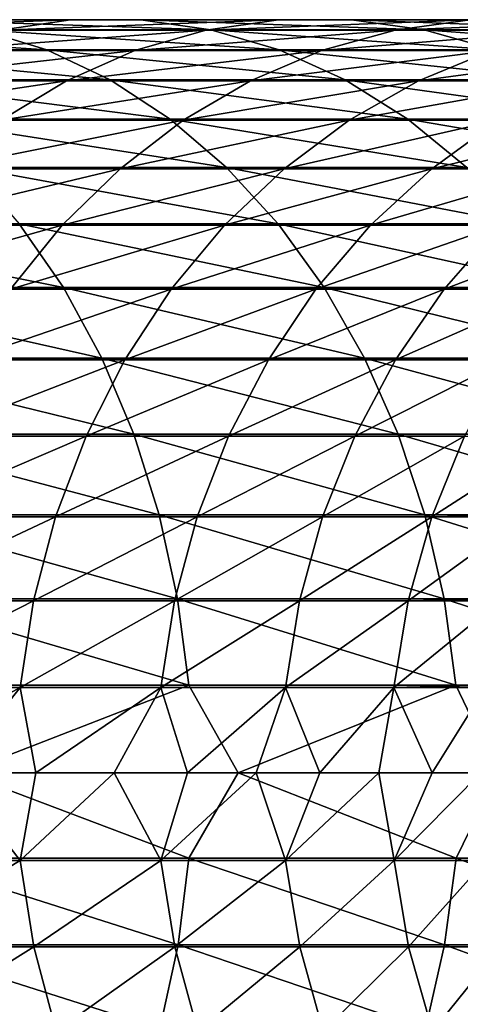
# Model space of a CAD drawing. Header units: metres. Extents: x -23 to 265, y -23 to 70.
# Tile 62 of 64: x 222 to 230, y -4 to 14. Entities that reach past the tile are written whole.
import ezdxf

# ---------------------------------------------------------------- set-up
doc = ezdxf.new("R2010")
doc.units = ezdxf.units.M
doc.layers.add('solid_SWIVIEL_SPOUT_SW0001', color=7, linetype='CONTINUOUS')

msp = doc.modelspace()

# ---------------------------------------------------------------- linework, layer by layer
at = {"layer": 'solid_SWIVIEL_SPOUT_SW0001'}
for points in [[(217.23851, 13.78333, 258.225159), (218.479965, 13.975067, 259.263367), (222.631668, 13.975067, 254.015656)], [(221.335663, 13.78333, 253.046387), (217.23851, 13.78333, 258.225159), (222.631668, 13.975067, 254.015656)], [(218.479965, 13.975067, 259.263367), (219.730087, 13.977437, 260.308838), (223.936722, 13.977437, 254.991699)], [(222.631668, 13.975067, 254.015656), (218.479965, 13.975067, 259.263367), (223.936722, 13.977437, 254.991699)], [(219.730087, 13.977437, 260.308838), (220.97197, 13.790409, 261.347412), (225.23317, 13.790409, 255.961288)], [(223.936722, 13.977437, 254.991699), (219.730087, 13.977437, 260.308838), (225.23317, 13.790409, 255.961288)], [(221.335663, 13.78333, 253.046387), (222.631668, 13.975067, 254.015656), (226.492233, 13.975067, 248.550201)], [(225.145508, 13.78333, 247.65274), (221.335663, 13.78333, 253.046387), (226.492233, 13.975067, 248.550201)], [(222.631668, 13.975067, 254.015656), (223.936722, 13.977437, 254.991699), (227.848389, 13.977437, 249.453934)], [(226.492233, 13.975067, 248.550201), (222.631668, 13.975067, 254.015656), (227.848389, 13.977437, 249.453934)], [(223.936722, 13.977437, 254.991699), (225.23317, 13.790409, 255.961288), (229.195572, 13.790409, 250.351685)], [(227.848389, 13.977437, 249.453934), (223.936722, 13.977437, 254.991699), (229.195572, 13.790409, 250.351685)], [(225.145508, 13.78333, 247.65274), (226.492233, 13.975067, 248.550201), (230.050293, 13.975067, 242.883148)], [(228.656815, 13.78333, 242.060165), (225.145508, 13.78333, 247.65274), (230.050293, 13.975067, 242.883148)], [(226.492233, 13.975067, 248.550201), (227.848389, 13.977437, 249.453934), (231.453522, 13.977437, 243.711899)], [(230.050293, 13.975067, 242.883148), (226.492233, 13.975067, 248.550201), (231.453522, 13.977437, 243.711899)], [(227.848389, 13.977437, 249.453934), (229.195572, 13.790409, 250.351685), (232.847473, 13.790409, 244.535156)], [(231.453522, 13.977437, 243.711899), (227.848389, 13.977437, 249.453934), (232.847473, 13.790409, 244.535156)], [(228.656815, 13.78333, 242.060165), (230.050293, 13.975067, 242.883148), (233.295319, 13.975067, 237.031235)], [(231.859207, 13.78333, 236.285141), (228.656815, 13.78333, 242.060165), (233.295319, 13.975067, 237.031235)], [(216.42453, 13.790409, 266.494202), (217.584259, 13.416516, 267.576355), (222.188751, 13.416516, 262.365021)], [(220.97197, 13.790409, 261.347412), (216.42453, 13.790409, 266.494202), (222.188751, 13.416516, 262.365021)], [(220.066284, 13.404825, 252.097031), (221.335663, 13.78333, 253.046387), (225.145508, 13.78333, 247.65274)], [(223.826447, 13.404825, 246.773727), (220.066284, 13.404825, 252.097031), (225.145508, 13.78333, 247.65274)], [(220.97197, 13.790409, 261.347412), (222.188751, 13.416516, 262.365021), (226.503418, 13.416516, 256.911316)], [(225.23317, 13.790409, 255.961288), (220.97197, 13.790409, 261.347412), (226.503418, 13.416516, 256.911316)], [(223.826447, 13.404825, 246.773727), (225.145508, 13.78333, 247.65274), (228.656815, 13.78333, 242.060165)], [(227.291962, 13.404825, 241.254074), (223.826447, 13.404825, 246.773727), (228.656815, 13.78333, 242.060165)], [(225.23317, 13.790409, 255.961288), (226.503418, 13.416516, 256.911316), (230.515549, 13.416516, 251.231308)], [(229.195572, 13.790409, 250.351685), (225.23317, 13.790409, 255.961288), (230.515549, 13.416516, 251.231308)], [(227.291962, 13.404825, 241.254074), (228.656815, 13.78333, 242.060165), (231.859207, 13.78333, 236.285141)], [(230.452591, 13.404825, 235.554367), (227.291962, 13.404825, 241.254074), (231.859207, 13.78333, 236.285141)], [(229.195572, 13.790409, 250.351685), (230.515549, 13.416516, 251.231308), (234.213272, 13.416516, 245.341797)], [(232.847473, 13.790409, 244.535156), (229.195572, 13.790409, 250.351685), (234.213272, 13.416516, 245.341797)], [(217.584259, 13.416516, 267.576355), (218.704361, 12.860826, 268.621552), (223.363968, 12.860826, 263.347839)], [(222.188751, 13.416516, 262.365021), (217.584259, 13.416516, 267.576355), (223.363968, 12.860826, 263.347839)], [(218.840729, 12.84468, 251.18045), (220.066284, 13.404825, 252.097031), (223.826447, 13.404825, 246.773727)], [(222.552917, 12.84468, 245.925064), (218.840729, 12.84468, 251.18045), (223.826447, 13.404825, 246.773727)], [(222.188751, 13.416516, 262.365021), (223.363968, 12.860826, 263.347839), (227.73027, 12.860826, 257.828857)], [(226.503418, 13.416516, 256.911316), (222.188751, 13.416516, 262.365021), (227.73027, 12.860826, 257.828857)], [(222.552917, 12.84468, 245.925064), (223.826447, 13.404825, 246.773727), (227.291962, 13.404825, 241.254074)], [(225.974228, 12.84468, 240.47583), (222.552917, 12.84468, 245.925064), (227.291962, 13.404825, 241.254074)], [(225.974228, 12.84468, 240.47583), (227.291962, 13.404825, 241.254074), (230.452591, 13.404825, 235.554367)], [(229.094528, 12.84468, 234.848831), (225.974228, 12.84468, 240.47583), (230.452591, 13.404825, 235.554367)], [(226.503418, 13.416516, 256.911316), (227.73027, 12.860826, 257.828857), (231.790421, 12.860826, 252.080872)], [(230.515549, 13.416516, 251.231308), (226.503418, 13.416516, 256.911316), (231.790421, 12.860826, 252.080872)], [(229.094528, 12.84468, 234.848831), (230.452591, 13.404825, 235.554367), (233.299011, 13.404825, 229.691422)], [(231.904633, 12.84468, 229.060669), (229.094528, 12.84468, 234.848831), (233.299011, 13.404825, 229.691422)], [(217.675613, 12.110486, 250.309067), (218.840729, 12.84468, 251.18045), (222.552917, 12.84468, 245.925064)], [(221.342194, 12.110486, 245.11824), (217.675613, 12.110486, 250.309067), (222.552917, 12.84468, 245.925064)], [(218.704361, 12.860826, 268.621552), (219.769653, 12.130866, 269.615631), (224.481674, 12.130866, 264.282593)], [(223.363968, 12.860826, 263.347839), (218.704361, 12.860826, 268.621552), (224.481674, 12.130866, 264.282593)], [(221.342194, 12.110486, 245.11824), (222.552917, 12.84468, 245.925064), (225.974228, 12.84468, 240.47583)], [(224.721466, 12.110486, 239.735947), (221.342194, 12.110486, 245.11824), (225.974228, 12.84468, 240.47583)], [(223.363968, 12.860826, 263.347839), (224.481674, 12.130866, 264.282593), (228.89711, 12.130866, 258.701508)], [(227.73027, 12.860826, 257.828857), (223.363968, 12.860826, 263.347839), (228.89711, 12.130866, 258.701508)], [(224.721466, 12.110486, 239.735947), (225.974228, 12.84468, 240.47583), (229.094528, 12.84468, 234.848831)], [(227.803436, 12.110486, 234.178085), (224.721466, 12.110486, 239.735947), (229.094528, 12.84468, 234.848831)], [(227.73027, 12.860826, 257.828857), (228.89711, 12.130866, 258.701508), (233.002914, 12.130866, 252.88887)], [(231.790421, 12.860826, 252.080872), (227.73027, 12.860826, 257.828857), (233.002914, 12.130866, 252.88887)], [(227.803436, 12.110486, 234.178085), (229.094528, 12.84468, 234.848831), (231.904633, 12.84468, 229.060669)], [(230.579025, 12.110486, 228.461029), (227.803436, 12.110486, 234.178085), (231.904633, 12.84468, 229.060669)], [(219.769653, 12.130866, 269.615631), (220.765717, 11.23653, 270.545074), (225.526749, 11.23653, 265.156586)], [(224.481674, 12.130866, 264.282593), (219.769653, 12.130866, 269.615631), (225.526749, 11.23653, 265.156586)], [(220.210678, 11.212191, 244.364197), (221.342194, 12.110486, 245.11824), (224.721466, 12.110486, 239.735947)], [(223.550659, 11.212191, 239.044479), (220.210678, 11.212191, 244.364197), (224.721466, 12.110486, 239.735947)], [(223.550659, 11.212191, 239.044479), (224.721466, 12.110486, 239.735947), (227.803436, 12.110486, 234.178085)], [(226.596802, 11.212191, 233.551208), (223.550659, 11.212191, 239.044479), (227.803436, 12.110486, 234.178085)], [(224.481674, 12.130866, 264.282593), (225.526749, 11.23653, 265.156586), (229.988098, 11.23653, 259.517456)], [(228.89711, 12.130866, 258.701508), (224.481674, 12.130866, 264.282593), (229.988098, 11.23653, 259.517456)], [(226.596802, 11.212191, 233.551208), (227.803436, 12.110486, 234.178085), (230.579025, 12.110486, 228.461029)], [(229.340134, 11.212191, 227.90062), (226.596802, 11.212191, 233.551208), (230.579025, 12.110486, 228.461029)], [(228.89711, 12.130866, 258.701508), (229.988098, 11.23653, 259.517456), (234.136612, 11.23653, 253.644363)], [(233.002914, 12.130866, 252.88887), (228.89711, 12.130866, 258.701508), (234.136612, 11.23653, 253.644363)], [(229.340134, 11.212191, 227.90062), (230.579025, 12.110486, 228.461029), (233.040024, 12.110486, 222.601685)], [(231.772522, 11.212191, 222.109375), (229.340134, 11.212191, 227.90062), (233.040024, 12.110486, 222.601685)], [(219.173676, 10.161966, 243.673157), (220.210678, 11.212191, 244.364197), (223.550659, 11.212191, 239.044479)], [(222.477661, 10.161966, 238.410767), (219.173676, 10.161966, 243.673157), (223.550659, 11.212191, 239.044479)], [(220.765717, 11.23653, 270.545074), (221.679047, 10.189936, 271.397339), (226.485001, 10.189936, 265.957977)], [(225.526749, 11.23653, 265.156586), (220.765717, 11.23653, 270.545074), (226.485001, 10.189936, 265.957977)], [(222.477661, 10.161966, 238.410767), (223.550659, 11.212191, 239.044479), (226.596802, 11.212191, 233.551208)], [(225.490982, 10.161966, 232.976715), (222.477661, 10.161966, 238.410767), (226.596802, 11.212191, 233.551208)], [(225.490982, 10.161966, 232.976715), (226.596802, 11.212191, 233.551208), (229.340134, 11.212191, 227.90062)], [(228.204742, 10.161966, 227.387024), (225.490982, 10.161966, 232.976715), (229.340134, 11.212191, 227.90062)], [(225.526749, 11.23653, 265.156586), (226.485001, 10.189936, 265.957977), (230.988464, 10.189936, 260.265625)], [(229.988098, 11.23653, 259.517456), (225.526749, 11.23653, 265.156586), (230.988464, 10.189936, 260.265625)], [(228.204742, 10.161966, 227.387024), (229.340134, 11.212191, 227.90062), (231.772522, 11.212191, 222.109375)], [(230.610916, 10.161966, 221.658203), (228.204742, 10.161966, 227.387024), (231.772522, 11.212191, 222.109375)], [(216.584763, 10.189936, 276.567657), (217.360306, 9.005264, 277.374481), (222.497253, 9.005264, 272.160828)], [(221.679047, 10.189936, 271.397339), (216.584763, 10.189936, 276.567657), (222.497253, 9.005264, 272.160828)], [(218.24527, 8.974045, 243.054474), (219.173676, 10.161966, 243.673157), (222.477661, 10.161966, 238.410767)], [(221.517029, 8.974045, 237.843414), (218.24527, 8.974045, 243.054474), (222.477661, 10.161966, 238.410767)], [(221.517029, 8.974045, 237.843414), (222.477661, 10.161966, 238.410767), (225.490982, 10.161966, 232.976715)], [(224.500961, 8.974045, 232.462372), (221.517029, 8.974045, 237.843414), (225.490982, 10.161966, 232.976715)], [(221.679047, 10.189936, 271.397339), (222.497253, 9.005264, 272.160828), (227.343475, 9.005264, 266.675903)], [(226.485001, 10.189936, 265.957977), (221.679047, 10.189936, 271.397339), (227.343475, 9.005264, 266.675903)], [(224.500961, 8.974045, 232.462372), (225.490982, 10.161966, 232.976715), (228.204742, 10.161966, 227.387024)], [(227.188232, 8.974045, 226.927216), (224.500961, 8.974045, 232.462372), (228.204742, 10.161966, 227.387024)], [(226.485001, 10.189936, 265.957977), (227.343475, 9.005264, 266.675903), (231.884674, 9.005264, 260.935883)], [(230.988464, 10.189936, 260.265625), (226.485001, 10.189936, 265.957977), (231.884674, 9.005264, 260.935883)], [(227.188232, 8.974045, 226.927216), (228.204742, 10.161966, 227.387024), (230.610916, 10.161966, 221.658203)], [(229.570938, 8.974045, 221.254272), (227.188232, 8.974045, 226.927216), (230.610916, 10.161966, 221.658203)], [(229.570938, 8.974045, 221.254272), (230.610916, 10.161966, 221.658203), (232.702408, 10.161966, 215.807159)], [(231.642044, 8.974045, 215.460312), (229.570938, 8.974045, 221.254272), (232.702408, 10.161966, 215.807159)], [(217.360306, 9.005264, 277.374481), (218.035202, 7.698569, 278.076569), (223.209274, 7.698569, 272.825256)], [(222.497253, 9.005264, 272.160828), (217.360306, 9.005264, 277.374481), (223.209274, 7.698569, 272.825256)], [(220.681778, 7.664522, 237.350113), (221.517029, 8.974045, 237.843414), (224.500961, 8.974045, 232.462372)], [(223.640137, 7.664522, 232.015152), (220.681778, 7.664522, 237.350113), (224.500961, 8.974045, 232.462372)], [(222.497253, 9.005264, 272.160828), (223.209274, 7.698569, 272.825256), (228.09053, 7.698569, 267.300659)], [(227.343475, 9.005264, 266.675903), (222.497253, 9.005264, 272.160828), (228.09053, 7.698569, 267.300659)], [(223.640137, 7.664522, 232.015152), (224.500961, 8.974045, 232.462372), (227.188232, 8.974045, 226.927216)], [(226.304398, 7.664522, 226.527405), (223.640137, 7.664522, 232.015152), (227.188232, 8.974045, 226.927216)], [(226.304398, 7.664522, 226.527405), (227.188232, 8.974045, 226.927216), (229.570938, 8.974045, 221.254272)], [(228.666702, 7.664522, 220.903061), (226.304398, 7.664522, 226.527405), (229.570938, 8.974045, 221.254272)], [(227.343475, 9.005264, 266.675903), (228.09053, 7.698569, 267.300659), (232.664551, 7.698569, 261.519135)], [(231.884674, 9.005264, 260.935883), (227.343475, 9.005264, 266.675903), (232.664551, 7.698569, 261.519135)], [(228.666702, 7.664522, 220.903061), (229.570938, 8.974045, 221.254272), (231.642044, 8.974045, 215.460312)], [(230.720047, 7.664522, 215.158722), (228.666702, 7.664522, 220.903061), (231.642044, 8.974045, 215.460312)], [(218.035202, 7.698569, 278.076569), (218.600281, 6.287555, 278.664429), (223.80545, 6.287555, 273.381561)], [(223.209274, 7.698569, 272.825256), (218.035202, 7.698569, 278.076569), (223.80545, 6.287555, 273.381561)], [(223.209274, 7.698569, 272.825256), (223.80545, 6.287555, 273.381561), (228.716034, 6.287555, 267.823792)], [(228.09053, 7.698569, 267.300659), (223.209274, 7.698569, 272.825256), (228.716034, 6.287555, 267.823792)], [(228.09053, 7.698569, 267.300659), (228.716034, 6.287555, 267.823792), (233.317535, 6.287555, 262.007507)], [(232.664551, 7.698569, 261.519135), (228.09053, 7.698569, 267.300659), (233.317535, 6.287555, 262.007507)], [(219.9832, 6.251143, 236.937546), (220.681778, 7.664522, 237.350113), (223.640137, 7.664522, 232.015152)], [(222.920197, 6.251143, 231.641129), (219.9832, 6.251143, 236.937546), (223.640137, 7.664522, 232.015152)], [(222.920197, 6.251143, 231.641129), (223.640137, 7.664522, 232.015152), (226.304398, 7.664522, 226.527405)], [(225.565201, 6.251143, 226.193024), (222.920197, 6.251143, 231.641129), (226.304398, 7.664522, 226.527405)], [(225.565201, 6.251143, 226.193024), (226.304398, 7.664522, 226.527405), (228.666702, 7.664522, 220.903061)], [(227.910431, 6.251143, 220.609329), (225.565201, 6.251143, 226.193024), (228.666702, 7.664522, 220.903061)], [(227.910431, 6.251143, 220.609329), (228.666702, 7.664522, 220.903061), (230.720047, 7.664522, 215.158722)], [(229.948944, 6.251143, 214.906494), (227.910431, 6.251143, 220.609329), (230.720047, 7.664522, 215.158722)], [(218.600281, 6.287555, 278.664429), (219.047897, 4.791343, 279.130127), (224.27771, 4.791343, 273.822235)], [(223.80545, 6.287555, 273.381561), (218.600281, 6.287555, 278.664429), (224.27771, 4.791343, 273.822235)], [(219.430786, 4.753058, 236.611282), (219.9832, 6.251143, 236.937546), (222.920197, 6.251143, 231.641129)], [(222.350876, 4.753058, 231.345352), (219.430786, 4.753058, 236.611282), (222.920197, 6.251143, 231.641129)], [(222.350876, 4.753058, 231.345352), (222.920197, 6.251143, 231.641129), (225.565201, 6.251143, 226.193024)], [(224.980667, 4.753058, 225.928619), (222.350876, 4.753058, 231.345352), (225.565201, 6.251143, 226.193024)], [(223.80545, 6.287555, 273.381561), (224.27771, 4.791343, 273.822235), (229.211517, 4.791343, 268.238159)], [(228.716034, 6.287555, 267.823792), (223.80545, 6.287555, 273.381561), (229.211517, 4.791343, 268.238159)], [(224.980667, 4.753058, 225.928619), (225.565201, 6.251143, 226.193024), (227.910431, 6.251143, 220.609329)], [(227.312393, 4.753058, 220.377045), (224.980667, 4.753058, 225.928619), (227.910431, 6.251143, 220.609329)], [(227.312393, 4.753058, 220.377045), (227.910431, 6.251143, 220.609329), (229.948944, 6.251143, 214.906494)], [(229.339172, 4.753058, 214.707031), (227.312393, 4.753058, 220.377045), (229.948944, 6.251143, 214.906494)], [(228.716034, 6.287555, 267.823792), (229.211517, 4.791343, 268.238159), (233.834793, 4.791343, 262.394379)], [(233.317535, 6.287555, 262.007507), (228.716034, 6.287555, 267.823792), (233.834793, 4.791343, 262.394379)], [(229.339172, 4.753058, 214.707031), (231.674744, 6.251143, 209.101364), (231.067383, 4.788282, 208.938614)], [(229.339172, 4.753058, 214.707031), (229.948944, 6.251143, 214.906494), (231.674744, 6.251143, 209.101364)], [(219.032013, 3.190568, 236.375763), (219.430786, 4.753058, 236.611282), (222.350876, 4.753058, 231.345352)], [(221.939896, 3.190568, 231.131851), (219.032013, 3.190568, 236.375763), (222.350876, 4.753058, 231.345352)], [(219.047897, 4.791343, 279.130127), (219.371994, 3.230207, 279.467285), (224.619629, 3.230207, 274.141296)], [(224.27771, 4.791343, 273.822235), (219.047897, 4.791343, 279.130127), (224.619629, 3.230207, 274.141296)], [(221.939896, 3.190568, 231.131851), (222.350876, 4.753058, 231.345352), (224.980667, 4.753058, 225.928619)], [(224.558701, 3.190568, 225.737732), (221.939896, 3.190568, 231.131851), (224.980667, 4.753058, 225.928619)], [(224.27771, 4.791343, 273.822235), (224.619629, 3.230207, 274.141296), (229.570282, 3.230207, 268.538177)], [(229.211517, 4.791343, 268.238159), (224.27771, 4.791343, 273.822235), (229.570282, 3.230207, 268.538177)], [(224.558701, 3.190568, 225.737732), (224.980667, 4.753058, 225.928619), (227.312393, 4.753058, 220.377045)], [(226.880676, 3.190568, 220.209366), (224.558701, 3.190568, 225.737732), (227.312393, 4.753058, 220.377045)], [(226.880676, 3.190568, 220.209366), (227.312393, 4.753058, 220.377045), (229.339172, 4.753058, 214.707031)], [(228.899002, 3.190568, 214.563049), (226.880676, 3.190568, 220.209366), (229.339172, 4.753058, 214.707031)], [(228.899002, 3.190568, 214.563049), (231.055038, 4.753058, 208.935318), (230.616348, 3.228622, 208.817764)], [(228.899002, 3.190568, 214.563049), (229.339172, 4.753058, 214.707031), (231.055038, 4.753058, 208.935318)], [(229.211517, 4.791343, 268.238159), (229.570282, 3.230207, 268.538177), (234.20932, 3.230207, 262.674469)], [(233.834793, 4.791343, 262.394379), (229.211517, 4.791343, 268.238159), (234.20932, 3.230207, 262.674469)], [(229.339172, 4.753058, 214.707031), (231.067383, 4.788282, 208.938614), (231.055038, 4.753058, 208.935318)], [(218.792282, 1.584845, 236.234192), (219.032013, 3.190568, 236.375763), (221.939896, 3.190568, 231.131851)], [(221.692841, 1.584845, 231.003494), (218.792282, 1.584845, 236.234192), (221.939896, 3.190568, 231.131851)], [(219.371994, 3.230207, 279.467285), (219.568176, 1.625301, 279.671356), (224.826599, 1.625301, 274.334412)], [(224.619629, 3.230207, 274.141296), (219.371994, 3.230207, 279.467285), (224.826599, 1.625301, 274.334412)], [(221.692841, 1.584845, 231.003494), (221.939896, 3.190568, 231.131851), (224.558701, 3.190568, 225.737732)], [(224.305023, 1.584845, 225.622986), (221.692841, 1.584845, 231.003494), (224.558701, 3.190568, 225.737732)], [(224.305023, 1.584845, 225.622986), (224.558701, 3.190568, 225.737732), (226.880676, 3.190568, 220.209366)], [(226.621155, 1.584845, 220.108566), (224.305023, 1.584845, 225.622986), (226.880676, 3.190568, 220.209366)], [(224.619629, 3.230207, 274.141296), (224.826599, 1.625301, 274.334412), (229.78743, 1.625301, 268.719788)], [(229.570282, 3.230207, 268.538177), (224.619629, 3.230207, 274.141296), (229.78743, 1.625301, 268.719788)], [(226.621155, 1.584845, 220.108566), (226.880676, 3.190568, 220.209366), (228.899002, 3.190568, 214.563049)], [(228.634384, 1.584845, 214.476486), (226.621155, 1.584845, 220.108566), (228.899002, 3.190568, 214.563049)], [(228.634384, 1.584845, 214.476486), (230.607697, 3.190568, 208.815445), (230.343277, 1.625301, 208.744598)], [(228.634384, 1.584845, 214.476486), (228.899002, 3.190568, 214.563049), (230.607697, 3.190568, 208.815445)], [(228.899002, 3.190568, 214.563049), (230.616348, 3.228622, 208.817764), (230.607697, 3.190568, 208.815445)], [(229.570282, 3.230207, 268.538177), (229.78743, 1.625301, 268.719788), (234.436005, 1.625301, 262.843994)], [(234.20932, 3.230207, 262.674469), (229.570282, 3.230207, 268.538177), (234.436005, 1.625301, 262.843994)], [(218.809647, 0, 236.027512), (218.792282, 1.584845, 236.234192), (221.692841, 1.584845, 231.003494)], [(220.439941, 0, 233.158768), (218.809647, 0, 236.027512), (221.692841, 1.584845, 231.003494)], [(220.62999, 0, 278.772308), (224.826599, 1.625301, 274.334412), (219.568176, 1.625301, 279.671356)], [(221.983459, 0, 230.242401), (220.439941, 0, 233.158768), (221.692841, 1.584845, 231.003494)], [(220.62999, 0, 278.772308), (225.744278, 0, 273.481445), (224.826599, 1.625301, 274.334412)], [(221.983459, 0, 230.242401), (221.692841, 1.584845, 231.003494), (224.305023, 1.584845, 225.622986)], [(223.438828, 0, 227.281067), (221.983459, 0, 230.242401), (224.305023, 1.584845, 225.622986)], [(224.804703, 0, 224.277405), (223.438828, 0, 227.281067), (224.305023, 1.584845, 225.622986)], [(224.804703, 0, 224.277405), (224.305023, 1.584845, 225.622986), (226.621155, 1.584845, 220.108566)], [(226.07988, 0, 221.234116), (224.804703, 0, 224.277405), (226.621155, 1.584845, 220.108566)], [(225.744278, 0, 273.481445), (229.78743, 1.625301, 268.719788), (224.826599, 1.625301, 274.334412)], [(225.744278, 0, 273.481445), (230.56926, 0, 267.925507), (229.78743, 1.625301, 268.719788)], [(227.263199, 0, 218.153961), (226.07988, 0, 221.234116), (226.621155, 1.584845, 220.108566)], [(227.263199, 0, 218.153961), (226.621155, 1.584845, 220.108566), (228.634384, 1.584845, 214.476486)], [(228.353607, 0, 215.039703), (227.263199, 0, 218.153961), (228.634384, 1.584845, 214.476486)], [(229.350128, 0, 211.894135), (228.353607, 0, 215.039703), (228.634384, 1.584845, 214.476486)], [(228.634384, 1.584845, 214.476486), (230.343277, 1.625301, 208.744598), (230.338776, 1.584845, 208.743393)], [(229.350128, 0, 211.894135), (228.634384, 1.584845, 214.476486), (230.338776, 1.584845, 208.743393)], [(229.350128, 0, 211.894135), (230.338776, 1.584845, 208.743393), (230.251846, 0, 208.720093)], [(230.56926, 0, 267.925507), (234.436005, 1.625301, 262.843994), (229.78743, 1.625301, 268.719788)], [(224.830017, -1.584845, 274.337616), (220.62999, 0, 278.772308), (219.571411, -1.584845, 279.674713)], [(224.830017, -1.584845, 274.337616), (225.744278, 0, 273.481445), (220.62999, 0, 278.772308)], [(221.696976, -1.625301, 231.005646), (221.983459, 0, 230.242401), (223.438828, 0, 227.281067)], [(224.30928, -1.625301, 225.624908), (221.696976, -1.625301, 231.005646), (223.438828, 0, 227.281067)], [(224.30928, -1.625301, 225.624908), (223.438828, 0, 227.281067), (224.804703, 0, 224.277405)], [(229.791016, -1.584845, 268.722778), (225.744278, 0, 273.481445), (224.830017, -1.584845, 274.337616)], [(229.791016, -1.584845, 268.722778), (230.56926, 0, 267.925507), (225.744278, 0, 273.481445)], [(228.638824, -1.625301, 214.477936), (229.350128, 0, 211.894135), (230.251846, 0, 208.720093)], [(230.343277, -1.625301, 208.744598), (228.638824, -1.625301, 214.477936), (230.251846, 0, 208.720093)], [(234.439743, -1.584845, 262.846802), (230.56926, 0, 267.925507), (229.791016, -1.584845, 268.722778)], [(221.696976, -1.625301, 231.005646), (218.79631, -1.625301, 236.236557), (220.439941, 0, 233.158768)], [(221.696976, -1.625301, 231.005646), (220.439941, 0, 233.158768), (221.983459, 0, 230.242401)], [(224.30928, -1.625301, 225.624908), (224.804703, 0, 224.277405), (226.07988, 0, 221.234116)], [(226.625504, -1.625301, 220.11026), (224.30928, -1.625301, 225.624908), (226.07988, 0, 221.234116)], [(226.625504, -1.625301, 220.11026), (226.07988, 0, 221.234116), (227.263199, 0, 218.153961)], [(226.625504, -1.625301, 220.11026), (227.263199, 0, 218.153961), (228.353607, 0, 215.039703)], [(228.638824, -1.625301, 214.477936), (226.625504, -1.625301, 220.11026), (228.353607, 0, 215.039703)], [(228.638824, -1.625301, 214.477936), (228.353607, 0, 215.039703), (229.350128, 0, 211.894135)], [(219.040054, -3.230207, 236.380524), (218.79631, -1.625301, 236.236557), (221.696976, -1.625301, 231.005646)], [(221.948181, -3.230207, 231.136154), (219.040054, -3.230207, 236.380524), (221.696976, -1.625301, 231.005646)], [(219.571411, -1.584845, 279.674713), (219.378464, -3.190568, 279.473999), (224.626465, -3.190568, 274.147675)], [(224.830017, -1.584845, 274.337616), (219.571411, -1.584845, 279.674713), (224.626465, -3.190568, 274.147675)], [(221.948181, -3.230207, 231.136154), (221.696976, -1.625301, 231.005646), (224.30928, -1.625301, 225.624908)], [(224.5672, -3.230207, 225.741592), (221.948181, -3.230207, 231.136154), (224.30928, -1.625301, 225.624908)], [(224.5672, -3.230207, 225.741592), (224.30928, -1.625301, 225.624908), (226.625504, -1.625301, 220.11026)], [(226.889389, -3.230207, 220.212738), (224.5672, -3.230207, 225.741592), (226.625504, -1.625301, 220.11026)], [(224.830017, -1.584845, 274.337616), (224.626465, -3.190568, 274.147675), (229.577438, -3.190568, 268.544159)], [(229.791016, -1.584845, 268.722778), (224.830017, -1.584845, 274.337616), (229.577438, -3.190568, 268.544159)], [(226.889389, -3.230207, 220.212738), (226.625504, -1.625301, 220.11026), (228.638824, -1.625301, 214.477936)], [(228.907883, -3.230207, 214.565948), (226.889389, -3.230207, 220.212738), (228.638824, -1.625301, 214.477936)], [(228.907883, -3.230207, 214.565948), (228.638824, -1.625301, 214.477936), (230.343277, -1.625301, 208.744598)], [(230.616714, -3.230207, 208.817856), (228.907883, -3.230207, 214.565948), (230.343277, -1.625301, 208.744598)], [(229.791016, -1.584845, 268.722778), (229.577438, -3.190568, 268.544159), (234.216797, -3.190568, 262.680054)], [(234.439743, -1.584845, 262.846802), (229.791016, -1.584845, 268.722778), (234.216797, -3.190568, 262.680054)], [(219.442734, -4.791343, 236.618347), (219.040054, -3.230207, 236.380524), (221.948181, -3.230207, 231.136154)], [(219.378464, -3.190568, 279.473999), (219.05751, -4.753058, 279.140106), (224.287857, -4.753058, 273.831696)], [(224.626465, -3.190568, 274.147675), (219.378464, -3.190568, 279.473999), (224.287857, -4.753058, 273.831696)], [(222.36319, -4.791343, 231.351761), (219.442734, -4.791343, 236.618347), (221.948181, -3.230207, 231.136154)], [(222.36319, -4.791343, 231.351761), (221.948181, -3.230207, 231.136154), (224.5672, -3.230207, 225.741592)], [(224.993301, -4.791343, 225.934326), (222.36319, -4.791343, 231.351761), (224.5672, -3.230207, 225.741592)], [(224.626465, -3.190568, 274.147675), (224.287857, -4.753058, 273.831696), (229.222168, -4.753058, 268.24707)], [(224.993301, -4.791343, 225.934326), (224.5672, -3.230207, 225.741592), (226.889389, -3.230207, 220.212738)], [(229.577438, -3.190568, 268.544159), (224.626465, -3.190568, 274.147675), (229.222168, -4.753058, 268.24707)], [(227.325333, -4.791343, 220.382065), (224.993301, -4.791343, 225.934326), (226.889389, -3.230207, 220.212738)], [(227.325333, -4.791343, 220.382065), (226.889389, -3.230207, 220.212738), (228.907883, -3.230207, 214.565948)], [(229.352371, -4.791343, 214.711349), (227.325333, -4.791343, 220.382065), (228.907883, -3.230207, 214.565948)], [(229.352371, -4.791343, 214.711349), (228.907883, -3.230207, 214.565948), (230.616714, -3.230207, 208.817856)], [(229.577438, -3.190568, 268.544159), (229.222168, -4.753058, 268.24707), (233.845917, -4.753058, 262.402679)], [(231.068451, -4.791343, 208.938904), (229.352371, -4.791343, 214.711349), (230.616714, -3.230207, 208.817856)], [(234.216797, -3.190568, 262.680054), (229.577438, -3.190568, 268.544159), (233.845917, -4.753058, 262.402679)]]:
    msp.add_3dface(points, dxfattribs=at)

doc.saveas('drawing.dxf')
